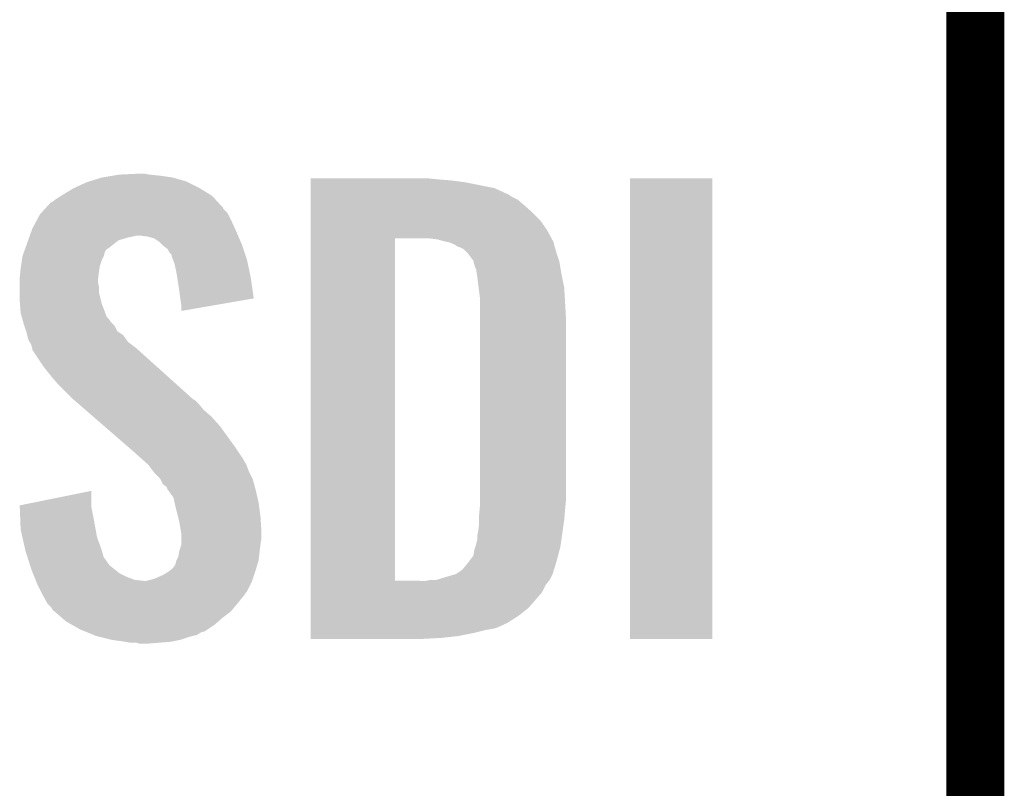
# Model space of a CAD drawing. Extents: x -1.3 to 24.2, y -3.9 to 53.4.
# Tile 5 of 28: x 1.5 to 4.1, y 4.1 to 6.1. Entities that reach past the tile are written whole.
import ezdxf

# ---------------------------------------------------------------- set-up
doc = ezdxf.new("R2010")
doc.units = 0
doc.layers.add('RAK11720_CLICK_V100_GTO', color=12, linetype='CONTINUOUS')

msp = doc.modelspace()

# ---------------------------------------------------------------- linework, layer by layer
at = {"layer": 'RAK11720_CLICK_V100_GTO', "const_width": 0.1524}
for points in [[(4.0132, -0.5588), (4.0132, 18.3388)], [(4.0132, 3.937), (4.0132, 6.223)]]:
    msp.add_lwpolyline(points, dxfattribs=at)
at = {"layer": 'RAK11720_CLICK_V100_GTO'}
for points in [[(1.71958, 5.68706), (1.75006, 5.69214), (1.905002, 5.68706), (1.86944, 5.69214)], [(1.75006, 5.69214), (1.765302, 5.69468), (1.86944, 5.69214), (1.844038, 5.69468)], [(1.765302, 5.69468), (1.81864, 5.69722), (1.844038, 5.69468), (1.831342, 5.69722)], [(1.645922, 5.65912), (1.678942, 5.674362), (1.976118, 5.65912), (1.945636, 5.674362)], [(1.678942, 5.674362), (1.687064, 5.6769), (1.945636, 5.674362), (1.94056, 5.6769)], [(1.687064, 5.6769), (1.71958, 5.68706), (1.94056, 5.6769), (1.905002, 5.68706)], [(2.26824, 5.68198), (2.268242, 5.68452), (2.6035, 5.68198), (2.5781, 5.68452)], [(2.26824, 5.67944), (2.26824, 5.68198), (2.63652, 5.67944), (2.6035, 5.68198)], [(2.26824, 5.67436), (2.26824, 5.67944), (2.674618, 5.67436), (2.63652, 5.67944)], [(2.26824, 5.659118), (2.26824, 5.67436), (2.750822, 5.659118), (2.674618, 5.67436)], [(3.10642, 4.475502), (3.10644, 5.684498), (3.322298, 4.475502), (3.32232, 5.684498)], [(3.10644, 5.684498), (3.106442, 5.68452), (3.32232, 5.684498), (3.106442, 5.68452)], [(1.6002, 5.63118), (1.612388, 5.638798), (2.016126, 5.63118), (2.009142, 5.638798)], [(1.612388, 5.638798), (1.62052, 5.64388), (2.009142, 5.638798), (2.000884, 5.64388)], [(1.62052, 5.64388), (1.645922, 5.65912), (2.000884, 5.64388), (1.976118, 5.65912)], [(2.26824, 5.64388), (2.26824, 5.659118), (2.78384, 5.64388), (2.750822, 5.659118)], [(2.26824, 5.641338), (2.26824, 5.64388), (2.788922, 5.641338), (2.78384, 5.64388)], [(2.26824, 5.63626), (2.26824, 5.641338), (2.796542, 5.63626), (2.788922, 5.641338)], [(1.573316, 5.608316), (1.584964, 5.621022), (2.037082, 5.608316), (2.025436, 5.621022)], [(1.584964, 5.621022), (1.59004, 5.623562), (2.025436, 5.621022), (2.023108, 5.623562)], [(1.59004, 5.623562), (1.6002, 5.63118), (2.023108, 5.623562), (2.016126, 5.63118)], [(2.26824, 5.62864), (2.26824, 5.63626), (2.81178, 5.62864), (2.796542, 5.63626)], [(2.26824, 5.6134), (2.26824, 5.62864), (2.82956, 5.6134), (2.81178, 5.62864)], [(2.26824, 5.595622), (2.26824, 5.6134), (2.84988, 5.595622), (2.82956, 5.6134)], [(1.547536, 5.57276), (1.557022, 5.59054), (2.05994, 5.57276), (2.05105, 5.59054)], [(1.557022, 5.59054), (1.559346, 5.593076), (2.05105, 5.59054), (2.049782, 5.593076)], [(1.559346, 5.593076), (1.568662, 5.60324), (2.049782, 5.593076), (2.039622, 5.60324)], [(1.568662, 5.60324), (1.573316, 5.608316), (2.039622, 5.60324), (2.037082, 5.608316)], [(2.26824, 5.5753), (2.26824, 5.595622), (2.8702, 5.5753), (2.84988, 5.595622)], [(1.5367, 5.552442), (1.547536, 5.57276), (2.069176, 5.552442), (2.05994, 5.57276)], [(2.268238, 5.5499), (2.26824, 5.5753), (2.88798, 5.5499), (2.8702, 5.5753)], [(1.529442, 5.53212), (1.530348, 5.53466), (1.80086, 5.53212), (1.811018, 5.53466)], [(1.530348, 5.53466), (1.533978, 5.54482), (2.076996, 5.53466), (2.07264, 5.54482)], [(1.533978, 5.54482), (1.5367, 5.552442), (2.07264, 5.54482), (2.069176, 5.552442)], [(1.838958, 5.53212), (1.818638, 5.53466), (2.078084, 5.53212), (2.076996, 5.53466)], [(2.268238, 5.52704), (2.268238, 5.5499), (2.90045, 5.52704), (2.88798, 5.5499)], [(1.518556, 5.501638), (1.525812, 5.521958), (1.737358, 5.501638), (1.762758, 5.521958)], [(1.525812, 5.521958), (1.528534, 5.52958), (1.762758, 5.521958), (1.78816, 5.52958)], [(1.528534, 5.52958), (1.529442, 5.53212), (1.78816, 5.52958), (1.80086, 5.53212)], [(1.85674, 5.527042), (1.838958, 5.53212), (2.08026, 5.527042), (2.078084, 5.53212)], [(1.87198, 5.51688), (1.85674, 5.527042), (2.084616, 5.51688), (2.08026, 5.527042)], [(1.879602, 5.50926), (1.87198, 5.51688), (2.08788, 5.50926), (2.084616, 5.51688)], [(1.88214, 5.506722), (1.879602, 5.50926), (2.088726, 5.506722), (2.08788, 5.50926)], [(2.268222, 4.627902), (2.268238, 5.52704), (2.4892, 4.627902), (2.489222, 5.52704)], [(2.600962, 5.5245), (2.580638, 5.52704), (2.901836, 5.5245), (2.90045, 5.52704)], [(2.60985, 5.52196), (2.600962, 5.5245), (2.90322, 5.52196), (2.901836, 5.5245)], [(2.618738, 5.51942), (2.60985, 5.52196), (2.904492, 5.51942), (2.90322, 5.52196)], [(2.631442, 5.516878), (2.618738, 5.51942), (2.905762, 5.516878), (2.904492, 5.51942)], [(2.644142, 5.511798), (2.631442, 5.516878), (2.907032, 5.511798), (2.905762, 5.516878)], [(2.651762, 5.50672), (2.644142, 5.511798), (2.9083, 5.50672), (2.907032, 5.511798)], [(1.511302, 5.481322), (1.514928, 5.491478), (1.72466, 5.481322), (1.727198, 5.491478)], [(1.514928, 5.491478), (1.517648, 5.499096), (1.727198, 5.491478), (1.73228, 5.499096)], [(1.517648, 5.499096), (1.518556, 5.501638), (1.73228, 5.499096), (1.737358, 5.501638)], [(1.892296, 5.4991), (1.88214, 5.506722), (2.091268, 5.4991), (2.088726, 5.506722)], [(1.897378, 5.488944), (1.892296, 5.4991), (2.094652, 5.488944), (2.091268, 5.4991)], [(1.902454, 5.483866), (1.897378, 5.488944), (2.096346, 5.483866), (2.094652, 5.488944)], [(1.90246, 5.481324), (1.902454, 5.483866), (2.097192, 5.481324), (2.096346, 5.483866)], [(2.656844, 5.50418), (2.651762, 5.50672), (2.909026, 5.50418), (2.9083, 5.50672)], [(2.659384, 5.504178), (2.656844, 5.50418), (2.909028, 5.504178), (2.909026, 5.50418)], [(2.66954, 5.499098), (2.659384, 5.504178), (2.910478, 5.499098), (2.909028, 5.504178)], [(2.679698, 5.48894), (2.66954, 5.499098), (2.91338, 5.48894), (2.910478, 5.499098)], [(2.6797, 5.488938), (2.679698, 5.48894), (2.913382, 5.488938), (2.91338, 5.48894)], [(2.694942, 5.468618), (2.6797, 5.488938), (2.920154, 5.468618), (2.913382, 5.488938)], [(1.50622, 5.4483), (1.507392, 5.45592), (1.71323, 5.4483), (1.7145, 5.45592)], [(1.507392, 5.45592), (1.509736, 5.471158), (1.7145, 5.45592), (1.71958, 5.471158)], [(1.509736, 5.471158), (1.5113, 5.481318), (1.71958, 5.471158), (1.72466, 5.481318)], [(1.5113, 5.481318), (1.511302, 5.481322), (1.72466, 5.481318), (1.72466, 5.481322)], [(1.906272, 5.471158), (1.90246, 5.481324), (2.10058, 5.471158), (2.097192, 5.481324)], [(1.910078, 5.461002), (1.906272, 5.471158), (2.10272, 5.461002), (2.10058, 5.471158)], [(1.91516, 5.43814), (1.910078, 5.461002), (2.107532, 5.43814), (2.10272, 5.461002)], [(2.695578, 5.46608), (2.694942, 5.468618), (2.921, 5.46608), (2.920154, 5.468618)], [(2.69748, 5.458462), (2.695578, 5.46608), (2.92227, 5.458462), (2.921, 5.46608)], [(2.70002, 5.45084), (2.69748, 5.458462), (2.92354, 5.45084), (2.92227, 5.458462)], [(1.50368, 5.4229), (1.505458, 5.44068), (1.709736, 5.4229), (1.71196, 5.44068)], [(1.505458, 5.44068), (1.50622, 5.4483), (1.71196, 5.44068), (1.71323, 5.4483)], [(1.917568, 5.4229), (1.91516, 5.43814), (2.11074, 5.4229), (2.107532, 5.43814)], [(2.70256, 5.445756), (2.70002, 5.45084), (2.924388, 5.445756), (2.92354, 5.45084)], [(2.70256, 5.443218), (2.70256, 5.445756), (2.924812, 5.443218), (2.924388, 5.445756)], [(2.70383, 5.4356), (2.70256, 5.443218), (2.92608, 5.4356), (2.924812, 5.443218)], [(2.7051, 5.42798), (2.70383, 5.4356), (2.927604, 5.42798), (2.92608, 5.4356)], [(1.50368, 5.420358), (1.50368, 5.4229), (1.70942, 5.420358), (1.709736, 5.4229)], [(1.50368, 5.410198), (1.50368, 5.420358), (1.70942, 5.410198), (1.70942, 5.420358)], [(1.50368, 5.400038), (1.50368, 5.410198), (1.71196, 5.400038), (1.70942, 5.410198)], [(1.92278, 5.38988), (1.917568, 5.4229), (2.115446, 5.38988), (2.11074, 5.4229)], [(2.70891, 5.3975), (2.7051, 5.42798), (2.9337, 5.3975), (2.927604, 5.42798)], [(1.50368, 5.384798), (1.50368, 5.400038), (1.71196, 5.384798), (1.71196, 5.400038)], [(1.50368, 5.364478), (1.50368, 5.384798), (1.717042, 5.364478), (1.71196, 5.384798)], [(1.92532, 5.36956), (1.92278, 5.38988), (2.11834, 5.36956), (2.115446, 5.38988)], [(2.71272, 5.367018), (2.70891, 5.3975), (2.935494, 5.367018), (2.9337, 5.3975)], [(1.504462, 5.354318), (1.50368, 5.364478), (1.719582, 5.354318), (1.717042, 5.364478)], [(1.50622, 5.331462), (1.504462, 5.354318), (1.728376, 5.331462), (1.719582, 5.354318)], [(1.925322, 5.369556), (1.92532, 5.36956), (2.11834, 5.369556), (2.11834, 5.36956)], [(1.92786, 5.35178), (1.925322, 5.369556), (2.015702, 5.35178), (2.11834, 5.369556)], [(2.71272, 5.35432), (2.71272, 5.367018), (2.93624, 5.35432), (2.935494, 5.367018)], [(2.71272, 5.308602), (2.71272, 5.35432), (2.93878, 5.308602), (2.93624, 5.35432)], [(1.508992, 5.3213), (1.50622, 5.331462), (1.732284, 5.3213), (1.728376, 5.331462)], [(1.92786, 5.336566), (1.92786, 5.35178), (1.92786, 5.336566), (2.015702, 5.35178)], [(1.510378, 5.31622), (1.508992, 5.3213), (1.73736, 5.31622), (1.732284, 5.3213)], [(1.512458, 5.308598), (1.510378, 5.31622), (1.742442, 5.308598), (1.73736, 5.31622)], [(1.513842, 5.30352), (1.512458, 5.308598), (1.74752, 5.30352), (1.742442, 5.308598)], [(1.515538, 5.298436), (1.513842, 5.30352), (1.752602, 5.298436), (1.74752, 5.30352)], [(2.71272, 4.84632), (2.71272, 5.308602), (2.93878, 4.84632), (2.93878, 5.308602)], [(1.520614, 5.2832), (1.515538, 5.298436), (1.760224, 5.2832), (1.752602, 5.298436)], [(1.52146, 5.280658), (1.520614, 5.2832), (1.764036, 5.280658), (1.760224, 5.2832)], [(1.523366, 5.273038), (1.52146, 5.280658), (1.775462, 5.273038), (1.764036, 5.280658)], [(1.526538, 5.260342), (1.523366, 5.273038), (1.784532, 5.260342), (1.775462, 5.273038)], [(1.52959, 5.255258), (1.526538, 5.260342), (1.788162, 5.255258), (1.784532, 5.260342)], [(1.53416, 5.247642), (1.52959, 5.255258), (1.798318, 5.247642), (1.788162, 5.255258)], [(1.536066, 5.24002), (1.53416, 5.247642), (1.80848, 5.24002), (1.798318, 5.247642)], [(1.5367, 5.237482), (1.536066, 5.24002), (1.811306, 5.237482), (1.80848, 5.24002)], [(1.5367, 5.234944), (1.5367, 5.237482), (1.814132, 5.234944), (1.811306, 5.237482)], [(1.56718, 5.18922), (1.5367, 5.234944), (1.865032, 5.18922), (1.814132, 5.234944)], [(1.5875, 5.16382), (1.56718, 5.18922), (1.893308, 5.16382), (1.865032, 5.18922)], [(1.60274, 5.14604), (1.5875, 5.16382), (1.913102, 5.14604), (1.893308, 5.16382)], [(1.64338, 5.105398), (1.60274, 5.14604), (1.958344, 5.105398), (1.913102, 5.14604)], [(1.646312, 5.102858), (1.64338, 5.105398), (1.96342, 5.102858), (1.958344, 5.105398)], [(1.658032, 5.0927), (1.646312, 5.102858), (1.97358, 5.0927), (1.96342, 5.102858)], [(1.67562, 5.077458), (1.658032, 5.0927), (1.98628, 5.077458), (1.97358, 5.0927)], [(1.696134, 5.05968), (1.67562, 5.077458), (2.0066, 5.05968), (1.98628, 5.077458)], [(1.725442, 5.03428), (1.696134, 5.05968), (2.02946, 5.03428), (2.0066, 5.05968)], [(1.78992, 4.9784), (1.725442, 5.03428), (2.0701, 4.9784), (2.02946, 5.03428)], [(1.79578, 4.97332), (1.78992, 4.9784), (2.073488, 4.97332), (2.0701, 4.9784)], [(1.824358, 4.947918), (1.79578, 4.97332), (2.09042, 4.947918), (2.073488, 4.97332)], [(1.830074, 4.942838), (1.824358, 4.947918), (2.092962, 4.942838), (2.09042, 4.947918)], [(1.838644, 4.93522), (1.830074, 4.942838), (2.09804, 4.93522), (2.092962, 4.942838)], [(1.8415, 4.93268), (1.838644, 4.93522), (2.098994, 4.93268), (2.09804, 4.93522)], [(1.854838, 4.9149), (1.8415, 4.93268), (2.10566, 4.9149), (2.098994, 4.93268)], [(1.85674, 4.912362), (1.854838, 4.9149), (2.10693, 4.912362), (2.10566, 4.9149)], [(1.871978, 4.89712), (1.85674, 4.912362), (2.114552, 4.89712), (2.10693, 4.912362)], [(1.87325, 4.894578), (1.871978, 4.89712), (2.115822, 4.894578), (2.114552, 4.89712)], [(1.879598, 4.881886), (1.87325, 4.894578), (2.119284, 4.881886), (2.115822, 4.894578)], [(1.503698, 4.826004), (1.69164, 4.864074), (1.69164, 4.826004), (1.69164, 4.864074)], [(1.889756, 4.874262), (1.879598, 4.881886), (2.121362, 4.874262), (2.119284, 4.881886)], [(1.8923, 4.866644), (1.889756, 4.874262), (2.12344, 4.866644), (2.121362, 4.874262)], [(1.892304, 4.86664), (1.8923, 4.866644), (2.12344, 4.86664), (2.12344, 4.866644)], [(1.894838, 4.864102), (1.892304, 4.86664), (2.124026, 4.864102), (2.12344, 4.86664)], [(1.907538, 4.846324), (1.894838, 4.864102), (2.12813, 4.846324), (2.124026, 4.864102)], [(1.910362, 4.83362), (1.907538, 4.846324), (2.13106, 4.83362), (2.12813, 4.846324)], [(2.71272, 4.82854), (2.71272, 4.84632), (2.937162, 4.82854), (2.93878, 4.84632)], [(1.5038, 4.823458), (1.503698, 4.826004), (1.69164, 4.823458), (1.69164, 4.826004)], [(1.504808, 4.79806), (1.5038, 4.823458), (1.69672, 4.79806), (1.69164, 4.823458)], [(1.91262, 4.82346), (1.910362, 4.83362), (2.132416, 4.82346), (2.13106, 4.83362)], [(1.919606, 4.79552), (1.91262, 4.82346), (2.13614, 4.79552), (2.132416, 4.82346)], [(2.71018, 4.800602), (2.711796, 4.81838), (2.934758, 4.800602), (2.93624, 4.81838)], [(2.711796, 4.81838), (2.71272, 4.82854), (2.93624, 4.81838), (2.937162, 4.82854)], [(1.50622, 4.762502), (1.504808, 4.79806), (1.703188, 4.762502), (1.69672, 4.79806)], [(1.92278, 4.78282), (1.919606, 4.79552), (2.136934, 4.78282), (2.13614, 4.79552)], [(2.71018, 4.7879), (2.71018, 4.800602), (2.9337, 4.7879), (2.934758, 4.800602)], [(2.71018, 4.77774), (2.71018, 4.7879), (2.932248, 4.77774), (2.9337, 4.7879)], [(1.51084, 4.74218), (1.50622, 4.762502), (1.706882, 4.74218), (1.703188, 4.762502)], [(1.927438, 4.754882), (1.92278, 4.78282), (2.13868, 4.754882), (2.136934, 4.78282)], [(2.70764, 4.757422), (2.71018, 4.77774), (2.929346, 4.757422), (2.932248, 4.77774)], [(1.51719, 4.71424), (1.51084, 4.74218), (1.71704, 4.71424), (1.706882, 4.74218)], [(1.92786, 4.752342), (1.927438, 4.754882), (2.13868, 4.752342), (2.13868, 4.754882)], [(1.92786, 4.74218), (1.92786, 4.752342), (2.13868, 4.74218), (2.13868, 4.752342)], [(1.92786, 4.7244), (1.92786, 4.74218), (2.13614, 4.7244), (2.13868, 4.74218)], [(2.70256, 4.726936), (2.705098, 4.734558), (2.92499, 4.726936), (2.926078, 4.734558)], [(2.705098, 4.734558), (2.7051, 4.744718), (2.926078, 4.734558), (2.92753, 4.744718)], [(2.7051, 4.744718), (2.70764, 4.757422), (2.92753, 4.744718), (2.929346, 4.757422)], [(1.51892, 4.70662), (1.51719, 4.71424), (1.719328, 4.70662), (1.71704, 4.71424)], [(1.524536, 4.688838), (1.51892, 4.70662), (1.724664, 4.688838), (1.719328, 4.70662)], [(1.922356, 4.70408), (1.922782, 4.706622), (2.1336, 4.70408), (2.133916, 4.706622)], [(1.922782, 4.706622), (1.92786, 4.721864), (2.133916, 4.706622), (2.135822, 4.721864)], [(1.92786, 4.721864), (1.92786, 4.7244), (2.135822, 4.721864), (2.13614, 4.7244)], [(2.694938, 4.693916), (2.69748, 4.70916), (2.917442, 4.693916), (2.921508, 4.70916)], [(2.69748, 4.70916), (2.700018, 4.716778), (2.921508, 4.70916), (2.92354, 4.716778)], [(2.700018, 4.716778), (2.702558, 4.724398), (2.92354, 4.716778), (2.924628, 4.724398)], [(2.702558, 4.724398), (2.70256, 4.726936), (2.924628, 4.724398), (2.92499, 4.726936)], [(1.525338, 4.6863), (1.524536, 4.688838), (1.7272, 4.6863), (1.724664, 4.688838)], [(1.527744, 4.67868), (1.525338, 4.6863), (1.73228, 4.67868), (1.7272, 4.6863)], [(1.912622, 4.671062), (1.915158, 4.681218), (2.128012, 4.671062), (2.13106, 4.681218)], [(1.915158, 4.681218), (1.91516, 4.681222), (2.13106, 4.681218), (2.13106, 4.681222)], [(1.91516, 4.681222), (1.92024, 4.691382), (2.13106, 4.681222), (2.132188, 4.691382)], [(1.92024, 4.691382), (1.922356, 4.70408), (2.132188, 4.691382), (2.1336, 4.70408)], [(2.68351, 4.67868), (2.694938, 4.693916), (2.91338, 4.67868), (2.917442, 4.693916)], [(1.530952, 4.668518), (1.527744, 4.67868), (1.739902, 4.668518), (1.73228, 4.67868)], [(1.53416, 4.658358), (1.530952, 4.668518), (1.752602, 4.658358), (1.739902, 4.668518)], [(1.538226, 4.648198), (1.53416, 4.658358), (1.765302, 4.648198), (1.752602, 4.658358)], [(1.8923, 4.65074), (1.89907, 4.65582), (2.121746, 4.65074), (2.12344, 4.65582)], [(1.89907, 4.65582), (1.90246, 4.658362), (2.12344, 4.65582), (2.124202, 4.658362)], [(1.90246, 4.658362), (1.90754, 4.66344), (2.124202, 4.658362), (2.125726, 4.66344)], [(1.90754, 4.66344), (1.912622, 4.671062), (2.125726, 4.66344), (2.128012, 4.671062)], [(2.649222, 4.64566), (2.66446, 4.65582), (2.90322, 4.64566), (2.906346, 4.65582)], [(2.66446, 4.65582), (2.667002, 4.658362), (2.906346, 4.65582), (2.907128, 4.658362)], [(2.667002, 4.658362), (2.6797, 4.6736), (2.907128, 4.658362), (2.911816, 4.6736)], [(2.6797, 4.6736), (2.68351, 4.67868), (2.911816, 4.6736), (2.91338, 4.67868)], [(1.542288, 4.63804), (1.538226, 4.648198), (1.78562, 4.63804), (1.765302, 4.648198)], [(1.545336, 4.63042), (1.542288, 4.63804), (1.805942, 4.63042), (1.78562, 4.63804)], [(1.546352, 4.62788), (1.545336, 4.63042), (1.828802, 4.62788), (1.805942, 4.63042)], [(1.836422, 4.62788), (1.856742, 4.63296), (2.114126, 4.62788), (2.11582, 4.63296)], [(1.856742, 4.63296), (1.8796, 4.64312), (2.11582, 4.63296), (2.119206, 4.64312)], [(1.8796, 4.64312), (1.8923, 4.65074), (2.119206, 4.64312), (2.121746, 4.65074)], [(2.570478, 4.62788), (2.583178, 4.63042), (2.893566, 4.62788), (2.8956, 4.63042)], [(2.598416, 4.63042), (2.63144, 4.64058), (2.8956, 4.63042), (2.90068, 4.64058)], [(2.63144, 4.64058), (2.64922, 4.645658), (2.90068, 4.64058), (2.903218, 4.645658)], [(2.64922, 4.645658), (2.649222, 4.64566), (2.903218, 4.645658), (2.90322, 4.64566)], [(1.547368, 4.62534), (1.546352, 4.62788), (2.11328, 4.62534), (2.114126, 4.62788)], [(1.5494, 4.62026), (1.547368, 4.62534), (2.110738, 4.62026), (2.11328, 4.62534)], [(1.55956, 4.59994), (1.5494, 4.62026), (2.100578, 4.59994), (2.110738, 4.62026)], [(2.268222, 4.62788), (2.268222, 4.627902), (2.570478, 4.62788), (2.4892, 4.627902)], [(2.268222, 4.617718), (2.268222, 4.62788), (2.885438, 4.617718), (2.893566, 4.62788)], [(2.268222, 4.5974), (2.268222, 4.617718), (2.87528, 4.5974), (2.885438, 4.617718)], [(1.56083, 4.5974), (1.55956, 4.59994), (2.09804, 4.5974), (2.100578, 4.59994)], [(1.56464, 4.58978), (1.56083, 4.5974), (2.09296, 4.58978), (2.09804, 4.5974)], [(1.571696, 4.57708), (1.56464, 4.58978), (2.0828, 4.57708), (2.09296, 4.58978)], [(1.577338, 4.566922), (1.571696, 4.57708), (2.074334, 4.566922), (2.0828, 4.57708)], [(2.26822, 4.556758), (2.268222, 4.5974), (2.839718, 4.556758), (2.87528, 4.5974)], [(1.587498, 4.55676), (1.577338, 4.566922), (2.065866, 4.55676), (2.074334, 4.566922)], [(1.590038, 4.551684), (1.587498, 4.55676), (2.061636, 4.551684), (2.065866, 4.55676)], [(1.595972, 4.546598), (1.590038, 4.551684), (2.057398, 4.546598), (2.061636, 4.551684)], [(2.26822, 4.53644), (2.26822, 4.556758), (2.814318, 4.53644), (2.839718, 4.556758)], [(1.613748, 4.53136), (1.595972, 4.546598), (2.03708, 4.53136), (2.057398, 4.546598)], [(1.6256, 4.5212), (1.613748, 4.53136), (2.025468, 4.5212), (2.03708, 4.53136)], [(2.26822, 4.51866), (2.26822, 4.53644), (2.786378, 4.51866), (2.814318, 4.53644)], [(1.638936, 4.51358), (1.6256, 4.5212), (2.01676, 4.51358), (2.025468, 4.5212)], [(1.661158, 4.50088), (1.638936, 4.51358), (1.99771, 4.50088), (2.01676, 4.51358)], [(1.667334, 4.498338), (1.661158, 4.50088), (1.993898, 4.498338), (1.99771, 4.50088)], [(2.26822, 4.51104), (2.26822, 4.51866), (2.77114, 4.51104), (2.786378, 4.51866)], [(2.26822, 4.50342), (2.26822, 4.51104), (2.753358, 4.50342), (2.77114, 4.51104)], [(2.26822, 4.49834), (2.26822, 4.50342), (2.72542, 4.49834), (2.753358, 4.50342)], [(1.673502, 4.495798), (1.667334, 4.498338), (1.991354, 4.495798), (1.993898, 4.498338)], [(1.679666, 4.49326), (1.673502, 4.495798), (1.981198, 4.49326), (1.991354, 4.495798)], [(1.69818, 4.485638), (1.679666, 4.49326), (1.968498, 4.485638), (1.981198, 4.49326)], [(1.704338, 4.483102), (1.69818, 4.485638), (1.958352, 4.483102), (1.968498, 4.485638)], [(1.714506, 4.48056), (1.704338, 4.483102), (1.948182, 4.48056), (1.958352, 4.483102)], [(1.74498, 4.47294), (1.714506, 4.48056), (1.925318, 4.47294), (1.948182, 4.48056)], [(2.26822, 4.49072), (2.26822, 4.49834), (2.69494, 4.49072), (2.72542, 4.49834)], [(2.26822, 4.4831), (2.26822, 4.49072), (2.65684, 4.4831), (2.69494, 4.49072)], [(2.26822, 4.47802), (2.26822, 4.4831), (2.61112, 4.47802), (2.65684, 4.4831)], [(2.26822, 4.475502), (2.26822, 4.47802), (2.563278, 4.475502), (2.61112, 4.47802)], [(2.562862, 4.47548), (2.26822, 4.475502), (2.562862, 4.47548), (2.563278, 4.475502)], [(3.322298, 4.47548), (3.10642, 4.475502), (3.322298, 4.47548), (3.322298, 4.475502)], [(1.78054, 4.46786), (1.74498, 4.47294), (1.89992, 4.46786), (1.925318, 4.47294)], [(1.795778, 4.46532), (1.78054, 4.46786), (1.86944, 4.46532), (1.89992, 4.46786)], [(1.818638, 4.462782), (1.811016, 4.46532), (1.836446, 4.462782), (1.86944, 4.46532)], [(1.836422, 4.46278), (1.818638, 4.462782), (1.836422, 4.46278), (1.836446, 4.462782)]]:
    msp.add_solid(points, dxfattribs=at)

doc.saveas('drawing.dxf')
